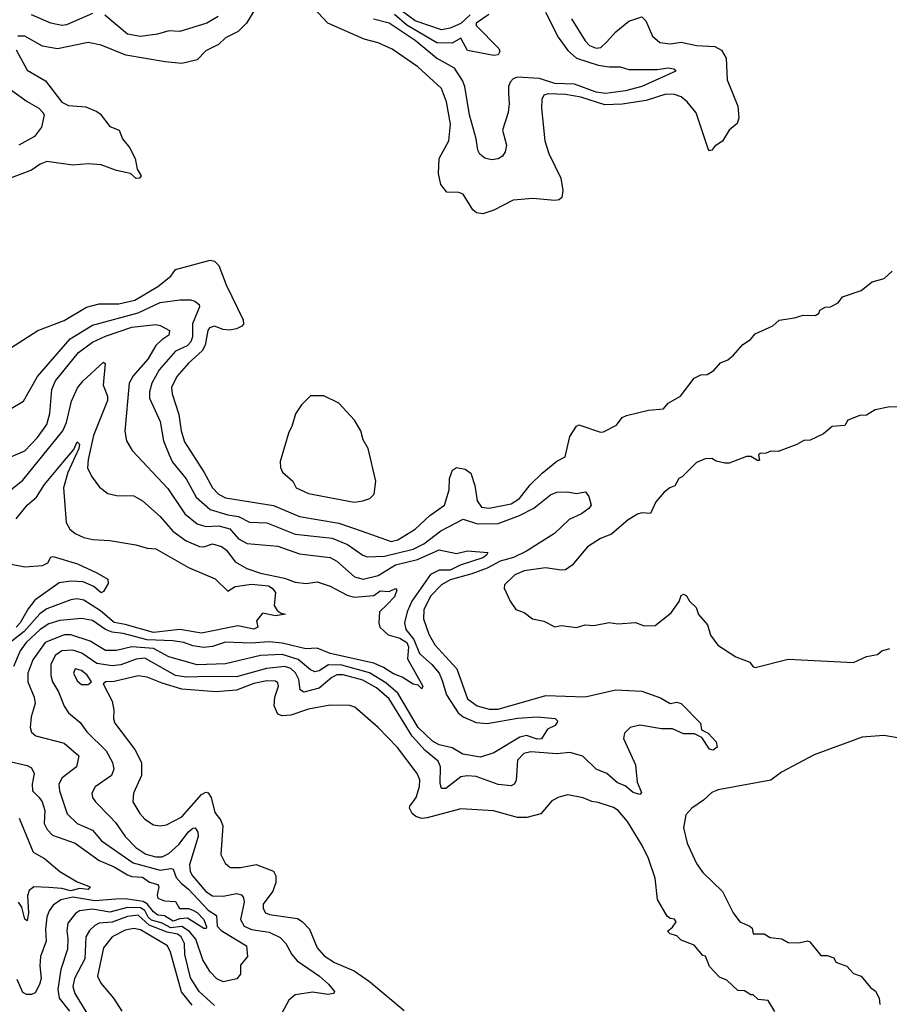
# Model space of a CAD drawing. Extents: x 1678759 to 1859541, y 384609 to 522867.
# Tile 13 of 256: x 1732661 to 1736650, y 396626 to 401141. Entities that reach past the tile are written whole.
import ezdxf

# ---------------------------------------------------------------- set-up
doc = ezdxf.new("R2010")
doc.units = 0

msp = doc.modelspace()

# ---------------------------------------------------------------- linework, layer by layer
at = {"layer": '0CON20XD'}
for points in [[(1733743.8, 401195), (1733701.8, 401125), (1733662.6, 401087.4), (1733605, 401057.2), (1733572.4, 401027.6), (1733515, 400997.9), (1733475, 400957.5), (1733405, 400940), (1733328.3, 400948.3), (1733147.5, 400977.5), (1733035, 401024.6), (1732975, 401036.1), (1732835, 401007.3), (1732765, 401019.1), (1732685, 401065.6), (1732652.5, 401065)], [(1735192.4, 401145), (1735255, 401043.6), (1735275, 401022.7), (1735305, 401010), (1735326.4, 401013.6), (1735351.9, 401038.1), (1735395.3, 401084.7), (1735455, 401134.3), (1735515, 401154), (1735532.5, 401135), (1735564, 401065), (1735597, 401037), (1735645, 401030), (1735695, 401038.2), (1735765, 401021.9), (1735848.7, 401018.7), (1735880.7, 401000.7), (1735901.9, 400965), (1735905.6, 400865), (1735955.6, 400745), (1735959.8, 400690.2), (1735951.4, 400665), (1735915, 400634), (1735885, 400584.2), (1735849.5, 400560.5), (1735835, 400543.3), (1735825, 400540), (1735818.3, 400548.3), (1735763.9, 400713.9), (1735722.5, 400765), (1735695, 400787.7), (1735665, 400797.5), (1735625, 400800), (1735535, 400770), (1735425, 400753.3), (1735345, 400749.8), (1735234.8, 400785.2), (1735165, 400797.5), (1735085, 400800.7), (1735065.8, 400795), (1735056.5, 400775), (1735054.4, 400735), (1735069.1, 400585), (1735087.4, 400527.4), (1735143.1, 400415), (1735152.7, 400357.3), (1735147.1, 400325), (1735135.5, 400314.5), (1735115, 400311.1), (1735015, 400320.5), (1734925, 400312.9), (1734835, 400267.5), (1734785, 400250.6), (1734756.7, 400255), (1734739.3, 400269.3), (1734695, 400341.2), (1734675, 400348), (1734620, 400350), (1734592.5, 400385), (1734581.9, 400435), (1734585.6, 400504.4), (1734630, 400585), (1734637.6, 400662.4), (1734619.1, 400765), (1734595.7, 400825), (1734486.5, 400925), (1734369.6, 401005), (1734305, 401034.7), (1734241.2, 401051.2), (1734075, 401124.5), (1734007, 401197)], [(1734727.4, 401162.6), (1734685, 401123.2), (1734635, 401101.7), (1734595, 401094.1), (1734474.8, 401135), (1734375, 401208.9)], [(1732995, 401169), (1732875, 401116.6), (1732855, 401113.6), (1732804.5, 401124.5), (1732715, 401162.8)], [(1733571.2, 401155), (1733520, 401125), (1733395, 401086.4), (1733345, 401089.7), (1733293.3, 401075), (1733215.8, 401064.2), (1733155, 401074.6), (1733051, 401161)], [(1735072.2, 401175), (1735130.8, 401060.8), (1735175, 401000), (1735214.5, 400965), (1735315, 400933), (1735365.6, 400924.4), (1735415, 400924.7), (1735455, 400912.4), (1735585, 400911.9), (1735635, 400919.8), (1735660.6, 400915), (1735671.1, 400905), (1735515, 400834.8), (1735440, 400815), (1735347.5, 400802.5), (1735305, 400808.9), (1735205, 400845.8), (1735115, 400849), (1735045, 400871.2), (1734943, 400877), (1734925, 400870), (1734910.8, 400855), (1734903.3, 400835), (1734902.9, 400802.9), (1734906.6, 400755), (1734901.5, 400715), (1734876, 400635), (1734893.3, 400565), (1734887.7, 400535), (1734875, 400515.5), (1734855, 400502.2), (1734825, 400498.5), (1734795, 400506.2), (1734771.8, 400525), (1734762.6, 400542.6), (1734754.4, 400595), (1734723.6, 400705), (1734703, 400835), (1734692.2, 400862.2), (1734655, 400918.6), (1734572.7, 400965), (1734475.2, 401045), (1734356, 401125), (1734283.5, 401143.5)], [(1734813.5, 401165), (1734754.3, 401125), (1734755, 401114.7), (1734858.8, 401008.8), (1734864, 400995), (1734855, 400979.2), (1734835, 400976.9), (1734715, 400999.6), (1734685, 401056.5), (1734645, 401032.9), (1734573.8, 401035), (1734436.5, 401116.5), (1734379.6, 401165)], [(1732645, 401003.3), (1732695, 400910), (1732779.9, 400859.9), (1732855, 400762.5), (1732885, 400747.2), (1732965, 400740.8), (1733015, 400720), (1733029.5, 400709.5), (1733075, 400651.9), (1733117.5, 400635), (1733133.3, 400595), (1733164.7, 400554.7), (1733190, 400505), (1733200, 400455), (1733217.5, 400425), (1733210, 400415), (1733195, 400413.3), (1733170, 400435), (1733105, 400448.9), (1733035, 400475.4), (1732975, 400479.5), (1732905, 400474.6), (1732785, 400491.2), (1732755, 400478.8), (1732715, 400450.9), (1732602.3, 400407.7)], [(1732608.7, 400828.7), (1732695, 400765.3), (1732749.3, 400735), (1732767.3, 400715), (1732772.9, 400705), (1732761.7, 400648.3), (1732729.5, 400605), (1732657.8, 400565)], [(1732555, 399595.6), (1732745, 399715.6), (1732865, 399761.6), (1732966.8, 399823.2), (1733025, 399837.8), (1733115, 399838.1), (1733189.2, 399855), (1733295, 399917.3), (1733354.3, 399965), (1733376.2, 399995), (1733535, 400038), (1733555, 400034), (1733574.5, 400014.5), (1733608, 399925), (1733685.5, 399765), (1733687.1, 399745), (1733679.2, 399735), (1733655, 399722.9), (1733623.1, 399716.9), (1733595, 399720), (1733555, 399735.4), (1733531.5, 399728.5), (1733523.3, 399715), (1733511.2, 399648.8), (1733498.2, 399621.8), (1733435, 399566), (1733381.2, 399505), (1733357.5, 399455), (1733360, 399425), (1733390.9, 399330.9), (1733401.3, 399255), (1733417.3, 399205), (1733506.9, 399065), (1733544.7, 398995), (1733573.2, 398965), (1733605, 398948.5), (1733825, 398914), (1733945, 398862.8), (1734125, 398832.6), (1734227.1, 398797.1), (1734365, 398748.4), (1734395, 398755.3), (1734475.6, 398804.4), (1734542.9, 398867.1), (1734610, 398915), (1734631.1, 398985), (1734632.8, 399037.2), (1734645.8, 399075), (1734665, 399087.1), (1734705, 399080.6), (1734730.9, 399060.9), (1734749.2, 399005), (1734758.9, 398935), (1734779.4, 398905), (1734815, 398900.8), (1734915, 398921.6), (1734953.3, 398945), (1735001.9, 399008.1), (1735057.9, 399062.1), (1735125, 399116.2), (1735163, 399137), (1735185, 399230), (1735215, 399277.5), (1735225, 399282.5), (1735325, 399250), (1735339.3, 399250.7), (1735398.3, 399281.7), (1735425, 399316.7), (1735444.4, 399325.6), (1735545, 399350), (1735613.6, 399356.4), (1735635, 399382.5), (1735692.5, 399415), (1735755, 399497.5), (1735785, 399512.5), (1735815, 399513.3), (1735845, 399532.5), (1735875, 399567.5), (1735908.3, 399581.7), (1735935, 399602.5), (1735978.3, 399651.7), (1736012.5, 399675), (1736035, 399700), (1736115, 399736.7), (1736145, 399763.3), (1736215, 399773.3), (1736255, 399786.7), (1736310, 399785), (1736327.5, 399795), (1736331.7, 399808.3), (1736355, 399822.5), (1736380, 399825), (1736415, 399842.5), (1736435, 399870), (1736520.7, 399899.3), (1736570.5, 399939.5), (1736626.1, 399953.9), (1736662.3, 399987.7)], [(1732621.9, 399358.1), (1732678.6, 399391.4), (1732743.2, 399505), (1732893, 399677), (1732995, 399740.7), (1733205, 399796.2), (1733305, 399843.4), (1733395, 399856.2), (1733445, 399856.1), (1733465, 399849.5), (1733484.2, 399835), (1733485.6, 399825), (1733453.9, 399746.1), (1733453.3, 399686.7), (1733446.7, 399663.3), (1733428.9, 399645), (1733375, 399621), (1733300.2, 399535), (1733267.4, 399475), (1733256.4, 399435), (1733256.6, 399405), (1733305, 399299.2), (1733319.9, 399209.9), (1733345.9, 399145.9), (1733362.2, 399112.2), (1733424.9, 399034.9), (1733470.9, 398950.9), (1733534.3, 398894.3), (1733615, 398870.3), (1733665, 398863.3), (1733715, 398836.3), (1733795, 398833.8), (1733925, 398781.9), (1734095, 398763.2), (1734164.5, 398734.5), (1734235, 398685.3), (1734255, 398677.5), (1734335, 398680.9), (1734466.5, 398713.5), (1734515, 398738.1), (1734592.1, 398797.9), (1734695, 398850.3), (1734760.4, 398829.6), (1734855, 398831.3), (1734953.2, 398866.8), (1735018.6, 398901.4), (1735095, 398961.6), (1735125, 398974.7), (1735174.2, 398975.8), (1735215, 398968.2), (1735255.5, 398975.5), (1735271.2, 398955), (1735282.1, 398915), (1735270.9, 398899.1), (1735238.2, 398875), (1735180.7, 398849.3), (1735113.5, 398785), (1734986.3, 398703.7), (1734926.1, 398675), (1734865, 398657.5), (1734805, 398625.5), (1734735, 398599.3), (1734635, 398572.3), (1734595, 398550.2), (1734545, 398497.5), (1734515.2, 398435), (1734513.8, 398393.8), (1734537.3, 398322.7), (1734564.7, 398275), (1734665.9, 398165), (1734715, 398026.9), (1734758.9, 397995), (1734815, 397979.3), (1734855, 397979.4), (1735075, 398042.2), (1735255, 398035.6), (1735395, 398067.4), (1735515, 398061.8), (1735600.7, 398030.7), (1735645, 398005.9), (1735675, 398011.1), (1735695, 398004.7), (1735782.9, 397915), (1735788.8, 397885), (1735819.3, 397869.3), (1735855, 397830), (1735859.6, 397805), (1735842, 397792), (1735825, 397796.7), (1735789.1, 397849.1), (1735756.2, 397866.2), (1735705, 397865.9), (1735655, 397888.6), (1735605, 397888.9), (1735505, 397905.7), (1735461.1, 397895), (1735435, 397869.5), (1735430.3, 397845), (1735485, 397723.8), (1735493.6, 397645), (1735513.2, 397596.8), (1735505, 397587.5), (1735475, 397597.5), (1735437.7, 397627.7), (1735402.3, 397642.3), (1735354.8, 397684.8), (1735304.8, 397704.8), (1735243.3, 397763.3), (1735185, 397780.4), (1735125, 397775.2), (1735005, 397783.8), (1734973.3, 397776.7), (1734943.9, 397746.1), (1734937.5, 397652.5), (1734928.6, 397635), (1734915, 397627.5), (1734855.3, 397634.7), (1734755, 397671.2), (1734714.2, 397674.2), (1734685, 397668.9), (1734615, 397615.3), (1734596, 397616), (1734589, 397639), (1734591.4, 397715), (1734581, 397741), (1734520.5, 397790.5), (1734460.9, 397855), (1734355, 398026.2), (1734296.9, 398076.9), (1734235, 398112), (1734145, 398137.5), (1734115, 398136.2), (1734093.4, 398125), (1734034.6, 398075.4), (1733965, 398057.1), (1733947.6, 398067.6), (1733940.6, 398115), (1733925.9, 398145.9), (1733905, 398165.8), (1733877.5, 398175), (1733793.5, 398166.5), (1733655, 398127.9), (1733530.9, 398129.1), (1733425, 398126.8), (1733375, 398133.7), (1733235, 398213), (1733195, 398208.4), (1733125, 398182), (1733085, 398177.7), (1733015, 398189.4), (1732945.6, 398235.6), (1732905, 398250.2), (1732855, 398246.8), (1732824.3, 398225), (1732803.9, 398185), (1732803.2, 398133.2), (1732811, 398105), (1732838.7, 398058.7), (1732865, 397992.9), (1732885, 397962.2), (1732937.9, 397917.9), (1732968.9, 397875), (1733057.7, 397787.7), (1733086.9, 397735), (1733092.5, 397705), (1733081.5, 397675), (1733006.6, 397623.4), (1732992.5, 397595), (1732995.6, 397575), (1733009.1, 397555), (1733075, 397486.6), (1733100.3, 397460.3), (1733144.7, 397395), (1733194.2, 397345), (1733239.6, 397315), (1733285, 397302.4), (1733315, 397302.4), (1733345, 397317.5), (1733390.4, 397359.6), (1733435, 397417.1), (1733455, 397433.8), (1733465.3, 397435.3), (1733477.8, 397415), (1733479.5, 397395), (1733440.2, 397265), (1733442.2, 397235), (1733453.1, 397215), (1733515, 397143), (1733545, 397122.9), (1733595, 397122.2), (1733655, 397134.2), (1733678, 397128), (1733687.2, 397115), (1733690.3, 397095), (1733673.9, 397015), (1733690.8, 396985), (1733725, 396969.2), (1733805, 396956.6), (1733855, 396932.6), (1733881.6, 396905), (1733908.6, 396855), (1733933.1, 396825), (1734036.8, 396755), (1734077.9, 396717.9)], [(1732585, 399121.8), (1732685, 399164.6), (1732742.8, 399225), (1732785, 399285.5), (1732799.5, 399335), (1732809, 399445), (1732825.4, 399484.6), (1732930.5, 399615), (1732995, 399662), (1733055, 399689.6), (1733175, 399730.4), (1733285, 399743.8), (1733305, 399739.2), (1733348.7, 399715), (1733344.7, 399695), (1733313, 399673), (1733285, 399647.1), (1733249, 399585), (1733181.9, 399508.1), (1733162.4, 399475), (1733143.5, 399253.5), (1733150.3, 399210.3), (1733176.2, 399166.2), (1733340.7, 398990.7), (1733418.8, 398875), (1733475, 398829.5), (1733515, 398817), (1733575, 398820), (1733625, 398805.9), (1733665, 398761.2), (1733705, 398739.2), (1733845, 398726.5), (1733945, 398692.2), (1734085, 398674.7), (1734115, 398658.8), (1734196.4, 398586.4), (1734236.2, 398576.2), (1734305, 398591.6), (1734385, 398641.5), (1734485, 398665.4), (1734585, 398709.3), (1734665, 398693.3), (1734715, 398705.3), (1734808, 398698), (1734802.5, 398685), (1734785, 398673.3), (1734680.6, 398639.4), (1734635, 398616.3), (1734585, 398616.4), (1734545, 398596.3), (1734459.6, 398475), (1734438.3, 398425), (1734426.6, 398375), (1734432.4, 398345), (1734468.6, 398298.6), (1734494.9, 398234.9), (1734551.1, 398185), (1734585.1, 398145.1), (1734598.8, 398111.2), (1734618.1, 398045), (1734672.2, 397962.2), (1734695, 397943.9), (1734755, 397918.7), (1734805, 397913.8), (1734945, 397938.2), (1735035, 397944.2), (1735117, 397937), (1735130, 397925), (1735116.7, 397905), (1735082.4, 397887.6), (1735055, 397843.5), (1735035, 397842.2), (1734985, 397858.1), (1734955, 397851.5), (1734835, 397778.5), (1734775, 397759.1), (1734693.7, 397773.7), (1734645, 397802.8), (1734585, 397816.6), (1734555, 397832.5), (1734489.1, 397895), (1734395, 398052.4), (1734340.4, 398100.4), (1734265, 398145.8), (1734138.7, 398181.3), (1734077.9, 398182.1), (1734035, 398155.7), (1734015, 398150.3), (1733995, 398160), (1733937.7, 398207.7), (1733865, 398230.8), (1733765, 398226.2), (1733605, 398187.3), (1733475, 398183.4), (1733345, 398219.8), (1733275, 398257.1), (1733175, 398265.1), (1733105, 398249), (1733055, 398248.9), (1732985, 398291.4), (1732895, 398320.5), (1732865, 398319.8), (1732778.1, 398285)], [(1732538.8, 398921.2), (1732675, 399029.7), (1732858.4, 399255), (1732875.9, 399294.1), (1732898.1, 399391.9), (1732926.4, 399453.6), (1732952.5, 399485), (1733045, 399570.8), (1733053.8, 399563.8), (1733044.5, 399465), (1733064, 399415), (1733064.4, 399395), (1732999.4, 399235), (1732974.7, 399124.7), (1732972.7, 399085), (1732993.9, 399043.9), (1733026.7, 398996.7), (1733065, 398967.8), (1733105, 398958.9), (1733185, 398957.5), (1733224.2, 398935), (1733305, 398862.7), (1733363.9, 398795), (1733425, 398750.9), (1733485, 398724.7), (1733505, 398724.1), (1733545, 398737.1), (1733587.1, 398725), (1733609.2, 398709.2), (1733649.4, 398655), (1733702.2, 398625), (1733765, 398602.3), (1733875, 398579.6), (1733925, 398561.8), (1733975, 398556.2), (1734025, 398562.7), (1734085, 398543.9), (1734162.3, 398502.3), (1734195, 398493.3), (1734285, 398500.9), (1734315, 398522.2), (1734355, 398519.1), (1734385, 398532.5), (1734390.6, 398525), (1734380.3, 398495), (1734345, 398458.6), (1734311.2, 398425), (1734308.6, 398375), (1734313.1, 398355), (1734350.4, 398320.4), (1734405, 398305.1), (1734436, 398285), (1734443.8, 398265), (1734439.8, 398209.8), (1734510, 398085), (1734505, 398072.5), (1734488.8, 398088.8), (1734465, 398094.3), (1734415, 398126.9), (1734375, 398141.4), (1734330.3, 398170.3), (1734285, 398189.9), (1734085, 398234), (1734025, 398259.2), (1733973.4, 398256.6), (1733865, 398282.5), (1733805, 398287.9), (1733721.8, 398281.8), (1733605, 398286.6), (1733545, 398266.3), (1733505, 398262.1), (1733455, 398270.2), (1733414.4, 398285), (1733363, 398293), (1733245, 398297.7), (1733135, 398326.6), (1733085, 398332.2), (1733055, 398344.8), (1732995, 398386.4), (1732944.8, 398395.2), (1732845, 398386.3), (1732795, 398371), (1732755, 398345.5), (1732691.2, 398285), (1732662.5, 398247.5), (1732632.7, 398175)], [(1734195, 398929.2), (1734235, 398934), (1734267.5, 398945), (1734286.7, 398965), (1734293.8, 399025), (1734258.8, 399175), (1734236.2, 399215), (1734225.9, 399255.9), (1734196.7, 399305), (1734125, 399383.3), (1734056.4, 399416.4), (1733995, 399416.7), (1733953.3, 399375), (1733926.4, 399333.6), (1733910, 399275), (1733895, 399250), (1733856.2, 399115), (1733857, 399087), (1733866.4, 399066.4), (1733913.3, 399025), (1733928.8, 398995), (1733985, 398968.6), (1734195, 398929.2)], [(1736725, 399366.7), (1736645, 399363.8), (1736585, 399352.5), (1736545, 399327.5), (1736515, 399326.7), (1736460, 399305), (1736445, 399280), (1736387.5, 399275), (1736348.3, 399241.7), (1736287, 399213), (1736258.3, 399211.7), (1736225, 399192.5), (1736139.3, 399160.7), (1736107, 399163), (1736085, 399153.3), (1736057.5, 399152.5), (1736050, 399145), (1736055, 399120), (1736045, 399120), (1736015, 399137.5), (1735995, 399137.5), (1735915, 399106.7), (1735895, 399106.7), (1735855, 399116.7), (1735835, 399128.8), (1735805, 399127.5), (1735765, 399110), (1735700, 399045), (1735685, 399037.5), (1735665.9, 399004.1), (1735642.5, 398995), (1735616.7, 398975), (1735579.5, 398930.5), (1735555, 398876.2), (1735515, 398880), (1735495, 398874), (1735452, 398848), (1735409.4, 398810.6), (1735375, 398781.9), (1735325, 398762.5), (1735265.5, 398724.5), (1735195, 398640), (1735165, 398618.8), (1735145, 398616.2), (1735073, 398627), (1734975, 398614.2), (1734932.5, 398595), (1734885, 398550), (1734882.5, 398535), (1734910, 398475), (1734937, 398437), (1734975, 398422.5), (1735013, 398393), (1735065, 398382.5), (1735115, 398357.5), (1735145, 398362.5), (1735215, 398354), (1735255, 398366.7), (1735295, 398362.5), (1735365, 398376.7), (1735405, 398370), (1735485, 398376.2), (1735525, 398361.2), (1735575, 398363.3), (1735649.3, 398420.7), (1735686.1, 398473.9), (1735695, 398500), (1735705, 398507.5), (1735719.3, 398499.3), (1735733.3, 398475), (1735763.8, 398445), (1735774.2, 398414.2), (1735815.6, 398365.6), (1735828.8, 398318.8), (1735863, 398273), (1735945, 398218.8), (1736010, 398195)], [(1732645, 398851.5), (1732694.8, 398915.2), (1732738.4, 398951.6), (1732775, 399010), (1732859.5, 399110.5), (1732909.7, 399170.3), (1732925, 399205.3), (1732934.7, 399194.7), (1732932.7, 399175), (1732882.2, 399065), (1732861.9, 398995), (1732873.9, 398835), (1732890.9, 398805), (1732915, 398785.4), (1732955, 398766.5), (1732996.7, 398756.7), (1733075, 398752.7), (1733193.3, 398733.3), (1733245, 398717.8), (1733286.2, 398715), (1733435, 398629.6), (1733557, 398577), (1733615, 398520.6), (1733648.6, 398541.4), (1733725, 398553), (1733802.7, 398545), (1733819.2, 398535), (1733833.6, 398515), (1733827.8, 398455), (1733842.6, 398432.6), (1733860, 398420), (1733880, 398415), (1733835, 398407.1), (1733775, 398420), (1733746.7, 398385), (1733753.8, 398355), (1733735, 398345.8), (1733662.1, 398362.1), (1733495, 398327.9), (1733395, 398345.5), (1733275, 398331.4), (1733145, 398368.3), (1733095, 398376.4), (1733031.1, 398431.1), (1732955, 398478.5), (1732925, 398485.2), (1732895, 398481.4), (1732785, 398440.2), (1732753.2, 398416.8), (1732681.7, 398335), (1732625, 398290.8)], [(1732615, 398645.6), (1732685, 398631.5), (1732765, 398638.9), (1732790.3, 398649.7), (1732803.8, 398676.2), (1732815, 398679.5), (1732926.4, 398646.4), (1733015, 398604.6), (1733065.5, 398575), (1733067.5, 398555), (1733045, 398518.8), (1733035, 398513.3), (1733001.2, 398541.2), (1732952.6, 398562.6), (1732895, 398567.1), (1732841.7, 398558.3), (1732730.8, 398479.2), (1732700.3, 398439.7), (1732663.3, 398375), (1732645.2, 398354.8)], [(1732778.1, 398285), (1732720.7, 398205), (1732698.3, 398145), (1732699, 398105), (1732726.9, 398035), (1732732.7, 398005), (1732714.4, 397945), (1732708.5, 397895), (1732715, 397874.2), (1732735, 397856.7), (1732865, 397823.2), (1732932.5, 397765), (1732921.8, 397715), (1732855.5, 397665), (1732840.4, 397635), (1732844.1, 397605), (1732879.2, 397499.2), (1732924.4, 397455), (1732995, 397425.3), (1733036.9, 397375), (1733182.2, 397275), (1733305, 397240.9), (1733355, 397249.3), (1733365, 397245.7), (1733378, 397208), (1733401.7, 397181.7), (1733435, 397154), (1733525, 397057.8), (1733563, 397033), (1733567.4, 396985), (1733585, 396964.1), (1733701.9, 396895), (1733705.8, 396845), (1733673.3, 396805), (1733673.1, 396765), (1733657.7, 396742.3), (1733595, 396728.6), (1733565, 396742.5), (1733535, 396775.7), (1733500.7, 396830.7), (1733468.2, 396925), (1733440.5, 396960.5), (1733405, 396983.6), (1733355, 396977.4), (1733315, 396998.9), (1733265, 397011.4), (1733251, 397025), (1733235, 397056.1), (1733215, 397068.4), (1733155, 397070.7), (1733075, 397048.9), (1732995, 397061.8), (1732934.6, 397055.4), (1732916.8, 397043.2), (1732881.5, 396998.5), (1732878, 396965), (1732882.6, 396927.4), (1732881, 396879), (1732849.4, 396785), (1732836.7, 396695), (1732842.8, 396655), (1732888.9, 396595)], [(1736010, 398195), (1736023.3, 398175), (1736035, 398170), (1736185, 398208.6), (1736485, 398194), (1736545, 398221.2), (1736595, 398230), (1736615, 398246.2), (1736651.7, 398258.3)], [(1732975, 398092.5), (1732990, 398105), (1732970, 398135), (1732945, 398156), (1732915, 398164.2), (1732907.8, 398145), (1732925, 398110), (1732945, 398093.3), (1732975, 398092.5)], [(1736125, 396593.3), (1736093.6, 396643.6), (1736048.3, 396648.3), (1736025, 396670), (1736015, 396670), (1735985, 396687.5), (1735955, 396690), (1735905, 396737.5), (1735870.7, 396750.7), (1735825, 396800), (1735807, 396847), (1735795, 396850), (1735755, 396897.5), (1735695, 396920), (1735675, 396940), (1735645, 396950), (1735631.7, 396961.7), (1735655, 396980), (1735672.5, 397005), (1735665, 397016.7), (1735645, 397020), (1735630.5, 397030.5), (1735586.4, 397106.4), (1735575.6, 397205), (1735545.4, 397295), (1735515.5, 397355), (1735448.9, 397465), (1735405.4, 397515.4), (1735385, 397528.6), (1735315, 397551.9), (1735285, 397555.6), (1735245, 397572.5), (1735175, 397586), (1735134.2, 397575.8), (1735101.2, 397558.8), (1735050.6, 397499.4), (1734987.4, 397482.6), (1734945, 397483.3), (1734833.8, 397513.8), (1734685, 397522.9), (1734529.4, 397480.6), (1734505, 397478.2), (1734477.5, 397487.5), (1734461.6, 397501.6), (1734449.5, 397525), (1734450, 397535), (1734479.3, 397575), (1734494.5, 397625), (1734496.5, 397655), (1734484.3, 397685), (1734393.8, 397803.8), (1734305, 397895.8), (1734198.3, 397988.3), (1734175.8, 397995.8), (1734085, 397998.2), (1733985, 397979.6), (1733905, 397951.5), (1733865, 397949.6), (1733845, 397955.8), (1733828.5, 397995), (1733831.5, 398035), (1733848.8, 398085), (1733845, 398100.8), (1733835, 398107.3), (1733795, 398109.4), (1733735, 398096.4), (1733655, 398067.3), (1733561.8, 398058.2), (1733405, 398071), (1733315, 398098.8), (1733245, 398125.7), (1733205, 398132.6), (1733095, 398106.1), (1733055.9, 398104.1), (1733043.3, 398095), (1733085.6, 398015.6), (1733092.5, 397975), (1733090.6, 397935), (1733097.8, 397915), (1733188.9, 397795), (1733219.3, 397735), (1733219.7, 397675), (1733183.1, 397595), (1733180.4, 397555), (1733211.7, 397501.7), (1733235, 397474.4), (1733275, 397448.6), (1733305.7, 397444.3), (1733335, 397449.2), (1733405, 397485.8), (1733495, 397587.5), (1733515, 397598.7), (1733525, 397596.2), (1733540, 397575), (1733556.3, 397506.3), (1733582, 397472), (1733592.3, 397445), (1733583.2, 397313.2), (1733603.4, 397273.4), (1733625.9, 397254.1), (1733673.4, 397253.4), (1733745, 397267.5), (1733825, 397237.1), (1733835.6, 397215), (1733835.7, 397185), (1733821.5, 397145), (1733778.5, 397085), (1733777.3, 397065), (1733788.6, 397045), (1733807.4, 397037.4), (1733935, 397019.1), (1733956.5, 397006.5), (1733990.7, 396970.7), (1734025.8, 396885), (1734058, 396848), (1734105, 396818.1), (1734195, 396778.9), (1734265, 396730), (1734425, 396598.5)], [(1736715, 397844), (1736625, 397858.6), (1736525, 397851.4), (1736305, 397770), (1736155, 397690.6), (1736105.5, 397654.5), (1735865, 397610), (1735835, 397598), (1735797.5, 397562.5), (1735743.3, 397525), (1735716.2, 397495), (1735706, 397435), (1735721.9, 397365), (1735748, 397308), (1735765, 397271.2), (1735795, 397231.2), (1735884.1, 397144.1), (1735933.8, 397045), (1735963.6, 397003.6), (1736010, 396985), (1736020, 396975), (1736025, 396950), (1736075, 396950), (1736103, 396933), (1736157, 396927), (1736185, 396910), (1736235, 396907.5), (1736275, 396916.7), (1736285, 396912.5), (1736335, 396850), (1736365, 396850), (1736395, 396840), (1736405, 396820), (1736455, 396801.2), (1736485, 396767.5), (1736520, 396755), (1736563.6, 396703.6), (1736586.1, 396686.1), (1736602.5, 396655), (1736606.7, 396625)], [(1732602.7, 397742.7), (1732695, 397721.3), (1732715, 397710), (1732727.1, 397685), (1732717.5, 397635), (1732719.3, 397605)], [(1732719.3, 397605), (1732750.9, 397575), (1732763.9, 397553.9), (1732775.7, 397515), (1732774, 397455), (1732787.6, 397427.6), (1732811.5, 397401.5), (1732915, 397364.7), (1733025, 397285.3), (1733095, 397257), (1733155, 397219.8), (1733175, 397212.7), (1733225, 397209.1), (1733256, 397186), (1733295, 397175.5), (1733299.7, 397165), (1733291.6, 397128.4), (1733295, 397113.6), (1733325, 397100.6), (1733375, 397097.8), (1733394.5, 397065), (1733435, 397066), (1733455, 397058.5), (1733475, 397046.9), (1733506.2, 397015), (1733517.9, 396982.1), (1733516.5, 396973.5), (1733505.9, 396974.1), (1733431.2, 397021.2), (1733395, 397018.4), (1733365, 397007.1), (1733325, 397032), (1733295, 397035.4), (1733275, 397050), (1733246.1, 397086.1), (1733227, 397097), (1733145, 397109.3), (1733102.3, 397107.7), (1733005, 397101), (1732905, 397117.6), (1732850, 397105), (1732815, 397080.3), (1732795.8, 397055), (1732785.7, 397025), (1732779.4, 396970.6), (1732783.2, 396915), (1732756.3, 396845), (1732753.2, 396803.2), (1732758.8, 396745), (1732752.3, 396717.7), (1732731.9, 396678.1), (1732715, 396670.9), (1732691.7, 396671.7), (1732675, 396680), (1732650.2, 396740.2)], [(1732659.1, 397479.2), (1732723, 397323), (1732774.7, 397294.7), (1732844.4, 397235), (1732925, 397188.1), (1732984.4, 397165), (1732975, 397153.2), (1732935, 397157.1), (1732895, 397146.2), (1732855, 397157.2), (1732795, 397162.4), (1732725.5, 397164.5), (1732705, 397148), (1732696.9, 397123.1), (1732702.1, 397045), (1732695, 397009.2), (1732685, 397016.4), (1732671.3, 397071.3), (1732654.9, 397095)], [(1733555, 396620.9), (1733484.8, 396685), (1733445, 396747.6), (1733418.4, 396855), (1733416.6, 396905), (1733402.4, 396935), (1733385, 396947.1), (1733337.1, 396957.1), (1733255, 396988.9), (1733205, 397035.1), (1733155, 397028.9), (1733085, 397002.1), (1733025, 396998), (1733005, 396988.1), (1732981.6, 396965), (1732964.8, 396935.2), (1732960.2, 396835), (1732911.7, 396745), (1732905, 396707.5), (1732913.8, 396675), (1732968.9, 396585)], [(1733452.4, 396622.4), (1733403.1, 396683.1), (1733352, 396865), (1733338.5, 396895), (1733215, 396967.5), (1733185, 396973.4), (1733145, 396966.2), (1733085.6, 396935), (1733045, 396885.5), (1733017.9, 396755), (1733032.9, 396722.9), (1733090.8, 396655), (1733129.2, 396595)], [(1734077.9, 396717.9), (1734104.4, 396685), (1734102, 396675), (1734075, 396671.4), (1734005, 396681.9), (1733925, 396669.5), (1733895.8, 396645), (1733862.7, 396585)]]:
    msp.add_lwpolyline(points, dxfattribs=at)

doc.saveas('drawing.dxf')
